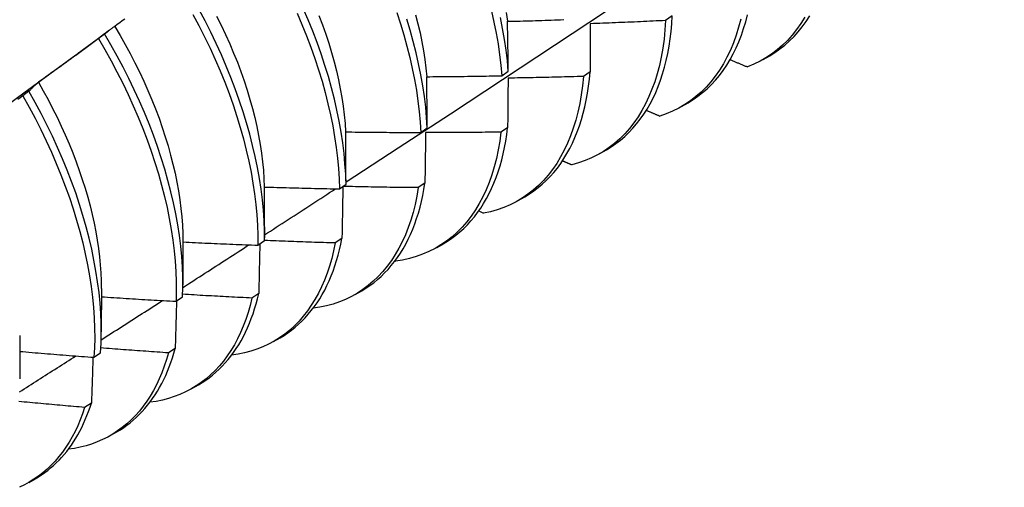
# Model space of a CAD drawing. Header units: inches. Extents: x 10.4 to 91.7, y 6.5 to 62.3.
# Tile 45 of 54: x 83.877 to 84.297, y 30.835 to 31.034. Entities that reach past the tile are written whole.
import ezdxf

# ---------------------------------------------------------------- set-up
doc = ezdxf.new("R2010")
doc.units = ezdxf.units.IN
doc.header["$MEASUREMENT"] = 0
doc.layers.add('Visible Edges(ANSI)', color=7, linetype='Continuous', lineweight=25)

msp = doc.modelspace()

# ---------------------------------------------------------------- linework, layer by layer
at = {"layer": 'Visible Edges(ANSI)'}
for p, q in [((84.15567, 31.03588), (84.15285, 31.03395)), ((83.90132, 31.01924), (83.91525, 31.02954)), ((83.91357, 31.02821), (83.91097, 31.02624)), ((84.19445, 31.01731), (84.19726, 31.01893)), ((84.08299, 31.01042), (84.08578, 31.01237)), ((84.12064, 31.01203), (84.11781, 31.01011)), ((83.88136, 31.00377), (83.87876, 31.00179)), ((84.15965, 30.99727), (84.16246, 30.99889)), ((84.04844, 30.98626), (84.05124, 30.98821)), ((84.08549, 30.98826), (84.08265, 30.98635)), ((84.12485, 30.97723), (84.12766, 30.97885)), ((84.01377, 30.96217), (84.01658, 30.96412)), ((84.05022, 30.96459), (84.04737, 30.96268)), ((84.09005, 30.95719), (84.09287, 30.95881)), ((84.07318, 30.95274), (84.07527, 30.9518)), ((83.98181, 30.946), (83.98181, 30.94128)), ((83.94703, 30.93968), (83.94701, 30.92124)), ((83.97899, 30.93816), (83.9818, 30.9401)), ((84.01484, 30.94101), (84.01197, 30.9391)), ((84.05525, 30.93715), (84.05807, 30.93877)), ((84.03743, 30.93141), (84.03763, 30.93132)), ((83.91223, 30.91964), (83.91221, 30.9012)), ((84.02046, 30.91712), (84.02327, 30.91873)), ((83.94408, 30.91422), (83.9469, 30.91615)), ((83.97934, 30.91752), (83.97646, 30.91563)), ((83.87744, 30.8996), (83.87741, 30.88116)), ((83.98566, 30.89708), (83.98847, 30.8987)), ((83.94372, 30.89414), (83.94084, 30.89226)), ((83.90905, 30.89036), (83.91189, 30.89229)), ((83.95086, 30.87704), (83.95367, 30.87866)), ((83.90799, 30.87087), (83.9051, 30.86899)), ((83.91606, 30.857), (83.91887, 30.85862)), ((83.88126, 30.83696), (83.88407, 30.83858))]:
    msp.add_line(p, q, dxfattribs=at)
at = {"layer": 'Visible Edges(ANSI)', "flags": 128}
for points in [[(84.01658, 30.9651), (84.03887, 30.97963), (84.06113, 30.9942), (84.08335, 31.0088), (84.10553, 31.02344), (84.12766, 31.0381), (84.14976, 31.05279), (84.17182, 31.06751), (84.19383, 31.08226), (84.21581, 31.09703), (84.23774, 31.11183), (84.25964, 31.12665), (84.28149, 31.1415), (84.30331, 31.15637), (84.32509, 31.17125), (84.34682, 31.18616), (84.36852, 31.20109), (84.39017, 31.21604), (84.41179, 31.23101), (84.43337, 31.24599), (84.4549, 31.26098), (84.4764, 31.27599), (84.49786, 31.29102), (84.51928, 31.30605)], [(83.95131, 31.03658), (83.95385, 31.03181), (83.95627, 31.02701), (83.95858, 31.02219), (83.96078, 31.01735), (83.96287, 31.0125), (83.96483, 31.00764), (83.96668, 31.00278), (83.9684, 30.99793), (83.97, 30.99309), (83.97147, 30.98827), (83.97281, 30.98348), (83.97402, 30.97871), (83.97511, 30.97398), (83.97606, 30.96929), (83.97688, 30.96465), (83.97757, 30.96007), (83.97812, 30.95555), (83.97854, 30.95109), (83.97882, 30.9467), (83.97897, 30.94239), (83.97899, 30.93816)], [(83.9818, 30.9401), (83.98178, 30.94433), (83.98162, 30.94865), (83.98132, 30.95304), (83.98089, 30.95751), (83.98033, 30.96204), (83.97963, 30.96662), (83.9788, 30.97127), (83.97784, 30.97596), (83.97675, 30.98069), (83.97552, 30.98546), (83.97417, 30.99026), (83.97269, 30.99508), (83.97108, 30.99992), (83.96935, 31.00477), (83.9675, 31.00963), (83.96553, 31.01449), (83.96343, 31.01934), (83.96122, 31.02418), (83.9589, 31.029), (83.95647, 31.03379), (83.95393, 31.03856)], [(83.96139, 31.03587), (83.96334, 31.03194), (83.9652, 31.028), (83.96697, 31.02404), (83.96865, 31.02008), (83.97023, 31.01612), (83.97172, 31.01216), (83.9731, 31.0082), (83.97439, 31.00427), (83.97557, 31.00034), (83.97665, 30.99644), (83.97763, 30.99257), (83.97851, 30.98872), (83.97928, 30.98491), (83.97995, 30.98114), (83.98051, 30.97741), (83.98097, 30.97372), (83.98133, 30.97009), (83.98158, 30.96651), (83.98173, 30.96299)], [(83.99571, 31.0371), (83.99779, 31.03225), (83.99974, 31.02739), (84.00158, 31.02253), (84.0033, 31.01768), (84.00489, 31.01285), (84.00635, 31.00803), (84.00769, 31.00323), (84.00889, 30.99847), (84.00997, 30.99374), (84.01091, 30.98906), (84.01172, 30.98442), (84.0124, 30.97984), (84.01295, 30.97532), (84.01336, 30.97086), (84.01363, 30.96648), (84.01377, 30.96217)], [(84.01658, 30.96412), (84.01643, 30.96843), (84.01614, 30.97282), (84.01572, 30.97728), (84.01517, 30.9818), (84.01448, 30.98639), (84.01366, 30.99103), (84.0127, 30.99572), (84.01162, 31.00045), (84.0104, 31.00521), (84.00905, 31.01001), (84.00758, 31.01483), (84.00598, 31.01967), (84.00426, 31.02452), (84.00241, 31.02938), (84.00044, 31.03424), (83.99836, 31.03909)], [(84.00502, 31.03608), (84.00651, 31.03212), (84.0079, 31.02816), (84.00919, 31.02422), (84.01038, 31.02029), (84.01147, 31.01639), (84.01246, 31.01251), (84.01335, 31.00867), (84.01412, 31.00486), (84.01479, 31.00109), (84.01536, 30.99736), (84.01581, 30.99368), (84.01616, 30.99006), (84.01641, 30.98649)], [(84.03819, 31.03743), (84.03977, 31.0326), (84.04123, 31.02778), (84.04256, 31.02299), (84.04376, 31.01822), (84.04483, 31.0135), (84.04576, 31.00882), (84.04657, 31.00419), (84.04724, 30.99961), (84.04777, 30.99509), (84.04818, 30.99064), (84.04844, 30.98626)], [(84.04626, 31.03637), (84.04724, 31.03249), (84.04813, 31.02864), (84.04891, 31.02482), (84.04958, 31.02105), (84.05016, 31.01732), (84.05062, 31.01363), (84.05098, 31.01)], [(84.07862, 31.03798), (84.07968, 31.03326), (84.08061, 31.02858), (84.08141, 31.02395), (84.08207, 31.01938), (84.0826, 31.01486), (84.08299, 31.01042)], [(84.08493, 31.03731), (84.08539, 31.03362)], [(84.12766, 30.97885), (84.12971, 30.9801), (84.13169, 30.98146), (84.1336, 30.98293), (84.13544, 30.98451), (84.13721, 30.98619), (84.13891, 30.98798), (84.14053, 30.98987), (84.14208, 30.99186), (84.14356, 30.99395), (84.14495, 30.99614), (84.14627, 30.99843), (84.1475, 31.00081), (84.14865, 31.00328), (84.14972, 31.00584), (84.15071, 31.00849), (84.15161, 31.01122), (84.15242, 31.01404), (84.15315, 31.01694), (84.15379, 31.01992), (84.15435, 31.02297), (84.15481, 31.02609), (84.15519, 31.02929), (84.15548, 31.03255), (84.15567, 31.03588)], [(84.16246, 30.99889), (84.1646, 31.0002), (84.16667, 31.00164), (84.16866, 31.00319), (84.17058, 31.00486), (84.17242, 31.00665), (84.17418, 31.00855), (84.17586, 31.01057), (84.17745, 31.01269), (84.17896, 31.01492), (84.18039, 31.01726), (84.18172, 31.01971), (84.18297, 31.02225), (84.18413, 31.0249), (84.18519, 31.02764), (84.18616, 31.03048), (84.18704, 31.03341), (84.18782, 31.03643)], [(84.2122, 31.03539), (84.21052, 31.03269), (84.20873, 31.03014), (84.20682, 31.02773), (84.2048, 31.02548), (84.20267, 31.02338), (84.20044, 31.02144), (84.1981, 31.01966), (84.19566, 31.01804), (84.19313, 31.01658), (84.1905, 31.01529), (84.18779, 31.01417)], [(84.19726, 31.01893), (84.1995, 31.02031), (84.20165, 31.02181), (84.20373, 31.02345), (84.20572, 31.02522), (84.20763, 31.02711), (84.20945, 31.02913), (84.21118, 31.03127), (84.21281, 31.03353), (84.21436, 31.03591)], [(83.91796, 31.03141), (83.91777, 31.03128), (83.91758, 31.03116), (83.91739, 31.03104), (83.9172, 31.03092), (83.91702, 31.03079), (83.91683, 31.03066), (83.91664, 31.03054), (83.91646, 31.03041), (83.91627, 31.03028), (83.91609, 31.03015), (83.9159, 31.03002), (83.91572, 31.02988), (83.91554, 31.02975), (83.91536, 31.02962), (83.91517, 31.02948), (83.91499, 31.02934), (83.91481, 31.02921), (83.91463, 31.02907), (83.91445, 31.02893), (83.91428, 31.02879), (83.9141, 31.02865), (83.91392, 31.0285), (83.91375, 31.02836), (83.91357, 31.02821)], [(83.91793, 31.03138), (83.92021, 31.02757), (83.92241, 31.02372), (83.92453, 31.01984), (83.92657, 31.01594), (83.92851, 31.01202), (83.93037, 31.00809), (83.93213, 31.00414), (83.9338, 31.00019), (83.93537, 30.99623), (83.93685, 30.99228), (83.93823, 30.98833), (83.93951, 30.9844), (83.94069, 30.98048), (83.94178, 30.97658), (83.94276, 30.9727), (83.94365, 30.96886), (83.94443, 30.96504), (83.94512, 30.96127), (83.94569, 30.95754), (83.94617, 30.95386), (83.94654, 30.95022), (83.94681, 30.94665), (83.94697, 30.94313), (83.94702, 30.93968)], [(83.92218, 31.03457), (83.92112, 31.03378), (83.92007, 31.03299), (83.91901, 31.0322), (83.91796, 31.03141)], [(84.05124, 30.98821), (84.05096, 30.9926), (84.05055, 30.99705), (84.05, 31.00157), (84.04932, 31.00616), (84.04851, 31.01079), (84.04756, 31.01548), (84.04648, 31.0202), (84.04527, 31.02497), (84.04394, 31.02976), (84.04247, 31.03458)], [(84.08578, 31.01237), (84.08538, 31.01682), (84.08484, 31.02134), (84.08416, 31.02592), (84.08336, 31.03055), (84.08242, 31.03524)], [(84.08545, 31.0336), (84.08678, 31.03363), (84.08812, 31.03366), (84.08945, 31.0337), (84.09078, 31.03373), (84.09211, 31.03377), (84.09345, 31.03381), (84.09478, 31.03384), (84.09611, 31.03388), (84.09744, 31.03392), (84.09878, 31.03396), (84.10011, 31.034), (84.10144, 31.03405), (84.10277, 31.03409), (84.10411, 31.03414), (84.10544, 31.03418), (84.10677, 31.03423), (84.1081, 31.03428), (84.10943, 31.03433)], [(84.08578, 31.01237), (84.08577, 31.01327), (84.08576, 31.01416), (84.08575, 31.01505), (84.08573, 31.01595), (84.08572, 31.01684), (84.08571, 31.01773), (84.0857, 31.01862), (84.08568, 31.01951), (84.08567, 31.02039), (84.08566, 31.02128), (84.08564, 31.02217), (84.08563, 31.02305), (84.08562, 31.02393), (84.0856, 31.02482), (84.08559, 31.0257), (84.08557, 31.02658), (84.08556, 31.02746), (84.08554, 31.02834), (84.08553, 31.02922), (84.08551, 31.0301), (84.0855, 31.03097), (84.08548, 31.03185), (84.08547, 31.03272), (84.08545, 31.0336)], [(84.15285, 31.03395), (84.15258, 31.02991), (84.15219, 31.02596), (84.15166, 31.02212), (84.151, 31.01839), (84.15021, 31.01476), (84.14929, 31.01126), (84.14824, 31.00787), (84.14706, 31.00462), (84.14576, 31.00149), (84.14434, 30.99849), (84.1428, 30.99564), (84.14113, 30.99292), (84.13935, 30.99035), (84.13746, 30.98793), (84.13545, 30.98566), (84.13333, 30.98354), (84.13111, 30.98158), (84.12879, 30.97978), (84.12636, 30.97814), (84.12384, 30.97667), (84.12122, 30.97536), (84.11852, 30.97422), (84.11572, 30.97324), (84.11285, 30.97244)], [(84.12076, 31.03259), (84.12076, 31.03174), (84.12076, 31.0309), (84.12075, 31.03005), (84.12075, 31.0292), (84.12074, 31.02835), (84.12074, 31.0275), (84.12073, 31.02665), (84.12073, 31.02579), (84.12072, 31.02494), (84.12072, 31.02409), (84.12071, 31.02323), (84.12071, 31.02238), (84.1207, 31.02152), (84.1207, 31.02066), (84.12069, 31.0198), (84.12069, 31.01894), (84.12068, 31.01808), (84.12068, 31.01722), (84.12067, 31.01636), (84.12066, 31.01549), (84.12066, 31.01463), (84.12065, 31.01376), (84.12065, 31.0129), (84.12064, 31.01203)], [(84.15285, 31.03395), (84.15151, 31.03388), (84.15017, 31.03381), (84.14884, 31.03375), (84.1475, 31.03368), (84.14617, 31.03362), (84.14483, 31.03355), (84.14349, 31.03349), (84.14216, 31.03343), (84.14082, 31.03337), (84.13948, 31.03331), (84.13815, 31.03325), (84.13681, 31.03319), (84.13547, 31.03314), (84.13414, 31.03308), (84.1328, 31.03303), (84.13146, 31.03298), (84.13013, 31.03292), (84.12879, 31.03287), (84.12745, 31.03282), (84.12611, 31.03277), (84.12478, 31.03273), (84.12344, 31.03268), (84.1221, 31.03263), (84.12076, 31.03259)], [(84.18496, 31.03459), (84.18403, 31.03109), (84.18297, 31.02772), (84.18179, 31.02447), (84.18048, 31.02135), (84.17905, 31.01836), (84.1775, 31.01551), (84.17583, 31.01281), (84.17404, 31.01024), (84.17214, 31.00783), (84.17013, 31.00557), (84.168, 31.00346), (84.16578, 31.00151), (84.16344, 30.99972), (84.16101, 30.99809), (84.15849, 30.99662), (84.15586, 30.99532), (84.15315, 30.99419), (84.15035, 30.99323)], [(83.9469, 30.91615), (83.947, 30.9203), (83.94697, 30.92455), (83.9468, 30.92887), (83.9465, 30.93327), (83.94607, 30.93773), (83.9455, 30.94227), (83.94479, 30.94686), (83.94395, 30.95151), (83.94298, 30.9562), (83.94188, 30.96093), (83.94065, 30.9657), (83.93929, 30.9705), (83.9378, 30.97533), (83.93619, 30.98017), (83.93445, 30.98502), (83.93259, 30.98988), (83.93061, 30.99474), (83.92851, 30.99959), (83.92629, 31.00443), (83.92396, 31.00924), (83.92152, 31.01404), (83.91898, 31.0188), (83.91632, 31.02353), (83.91357, 31.02821)], [(83.91097, 31.02624), (83.90991, 31.02545), (83.90885, 31.02467), (83.9078, 31.02388), (83.90674, 31.0231), (83.90567, 31.02231), (83.90461, 31.02153), (83.90355, 31.02075), (83.90249, 31.01997), (83.90143, 31.01919), (83.90036, 31.01841), (83.8993, 31.01763), (83.89823, 31.01686), (83.89717, 31.01608), (83.8961, 31.01531), (83.89503, 31.01453), (83.89396, 31.01376), (83.8929, 31.01299), (83.89183, 31.01222), (83.89076, 31.01145), (83.88969, 31.01068), (83.88862, 31.00991), (83.88754, 31.00915), (83.88647, 31.00838), (83.8854, 31.00762)], [(83.91097, 31.02624), (83.91372, 31.02155), (83.91636, 31.01682), (83.9189, 31.01206), (83.92133, 31.00726), (83.92365, 31.00244), (83.92586, 30.9976), (83.92795, 30.99275), (83.92992, 30.98789), (83.93177, 30.98303), (83.9335, 30.97818), (83.93511, 30.97334), (83.93659, 30.96852), (83.93794, 30.96372), (83.93916, 30.95895), (83.94025, 30.95422), (83.94121, 30.94953), (83.94204, 30.94489), (83.94273, 30.9403), (83.94329, 30.93577), (83.94372, 30.93131), (83.94401, 30.92692), (83.94417, 30.9226), (83.94419, 30.91837), (83.94408, 30.91422)], [(83.86803, 30.99499), (83.87913, 31.00308), (83.89022, 31.01116), (83.90131, 31.01925)], [(84.18038, 31.01725), (84.18069, 31.01712), (84.18099, 31.01699), (84.1813, 31.01686), (84.18161, 31.01673), (84.18192, 31.0166), (84.18223, 31.01648), (84.18254, 31.01635), (84.18284, 31.01622), (84.18315, 31.01609), (84.18346, 31.01596), (84.18377, 31.01584), (84.18408, 31.01571), (84.18439, 31.01558), (84.1847, 31.01545), (84.185, 31.01532), (84.18531, 31.01519), (84.18562, 31.01507), (84.18593, 31.01494), (84.18624, 31.01481), (84.18655, 31.01468), (84.18686, 31.01455), (84.18717, 31.01443), (84.18748, 31.0143), (84.18779, 31.01417)], [(84.051, 31.01), (84.05233, 31.01), (84.05366, 31.01001), (84.055, 31.01002), (84.05633, 31.01003), (84.05766, 31.01004), (84.059, 31.01005), (84.06033, 31.01006), (84.06166, 31.01008), (84.063, 31.01009), (84.06433, 31.01011), (84.06566, 31.01012), (84.067, 31.01014), (84.06833, 31.01016), (84.06966, 31.01018), (84.071, 31.0102), (84.07233, 31.01022), (84.07366, 31.01024), (84.075, 31.01026), (84.07633, 31.01028), (84.07766, 31.01031), (84.079, 31.01033), (84.08033, 31.01036), (84.08166, 31.01039), (84.08299, 31.01042)], [(84.11781, 31.01011), (84.11742, 31.00615), (84.1169, 31.00231), (84.11624, 30.99856), (84.11546, 30.99494), (84.11455, 30.99142), (84.11351, 30.98803), (84.11234, 30.98477), (84.11105, 30.98163), (84.10963, 30.97863), (84.10809, 30.97576), (84.10644, 30.97304), (84.10466, 30.97046), (84.10277, 30.96803), (84.10077, 30.96575), (84.09866, 30.96362), (84.09645, 30.96165), (84.09413, 30.95984), (84.09171, 30.9582), (84.08919, 30.95671), (84.08658, 30.95539), (84.08388, 30.95424), (84.08109, 30.95326), (84.07822, 30.95244), (84.07527, 30.9518)], [(84.11781, 31.01011), (84.11647, 31.01006), (84.11513, 31.01002), (84.11379, 31.00998), (84.11245, 31.00994), (84.11112, 31.00991), (84.10978, 31.00987), (84.10844, 31.00983), (84.1071, 31.0098), (84.10576, 31.00976), (84.10442, 31.00973), (84.10309, 31.0097), (84.10175, 31.00967), (84.10041, 31.00964), (84.09907, 31.00961), (84.09773, 31.00958), (84.09639, 31.00956), (84.09506, 31.00953), (84.09372, 31.00951), (84.09238, 31.00949), (84.09104, 31.00946), (84.0897, 31.00944), (84.08836, 31.00942), (84.08702, 31.0094), (84.08569, 31.00939)], [(84.09287, 30.95881), (84.09481, 30.96), (84.0967, 30.96129), (84.09853, 30.96268), (84.10029, 30.96416), (84.102, 30.96574), (84.10363, 30.96742), (84.1052, 30.96919), (84.1067, 30.97105), (84.10813, 30.973), (84.1095, 30.97505), (84.11079, 30.97718), (84.112, 30.97939), (84.11315, 30.98169), (84.11422, 30.98408), (84.11521, 30.98654), (84.11613, 30.98909), (84.11697, 30.99171), (84.11773, 30.9944), (84.11842, 30.99717), (84.11902, 31.00001), (84.11955, 31.00292), (84.11999, 31.00589), (84.12036, 31.00893), (84.12064, 31.01203)], [(83.8854, 31.00762), (83.88522, 31.00747), (83.88505, 31.00732), (83.88488, 31.00717), (83.8847, 31.00702), (83.88453, 31.00686), (83.88436, 31.00671), (83.88419, 31.00656), (83.88402, 31.0064), (83.88385, 31.00624), (83.88368, 31.00609), (83.88351, 31.00593), (83.88334, 31.00577), (83.88317, 31.00561), (83.883, 31.00544), (83.88284, 31.00528), (83.88267, 31.00512), (83.88251, 31.00495), (83.88234, 31.00479), (83.88218, 31.00462), (83.88201, 31.00445), (83.88185, 31.00428), (83.88169, 31.00411), (83.88153, 31.00394), (83.88136, 31.00377)], [(83.88539, 31.00761), (83.88749, 31.00393), (83.88952, 31.00021), (83.89147, 30.99647), (83.89334, 30.99271), (83.89513, 30.98893), (83.89684, 30.98514), (83.89847, 30.98135), (83.90001, 30.97755), (83.90146, 30.97376), (83.90283, 30.96996), (83.90411, 30.96618), (83.9053, 30.96241), (83.90641, 30.95866), (83.90741, 30.95493), (83.90833, 30.95122), (83.90915, 30.94755), (83.90988, 30.9439), (83.9105, 30.9403), (83.91104, 30.93673), (83.91147, 30.93322), (83.9118, 30.92975), (83.91203, 30.92633), (83.91216, 30.92297), (83.9122, 30.91967)], [(84.05124, 30.98821), (84.05123, 30.98913), (84.05122, 30.99005), (84.05122, 30.99096), (84.05121, 30.99188), (84.0512, 30.99279), (84.05119, 30.9937), (84.05118, 30.99462), (84.05117, 30.99553), (84.05116, 30.99644), (84.05115, 30.99735), (84.05114, 30.99826), (84.05114, 30.99917), (84.05112, 31.00008), (84.05111, 31.00098), (84.0511, 31.00189), (84.05109, 31.00279), (84.05108, 31.0037), (84.05107, 31.0046), (84.05106, 31.0055), (84.05105, 31.0064), (84.05104, 31.0073), (84.05102, 31.0082), (84.05101, 31.0091), (84.051, 31.01)], [(84.08569, 31.00939), (84.08568, 31.00852), (84.08567, 31.00764), (84.08566, 31.00677), (84.08566, 31.0059), (84.08565, 31.00503), (84.08564, 31.00415), (84.08563, 31.00328), (84.08563, 31.0024), (84.08562, 31.00153), (84.08561, 31.00065), (84.0856, 30.99977), (84.08559, 30.99889), (84.08559, 30.99801), (84.08558, 30.99713), (84.08557, 30.99624), (84.08556, 30.99536), (84.08555, 30.99448), (84.08554, 30.99359), (84.08554, 30.99271), (84.08553, 30.99182), (84.08552, 30.99093), (84.08551, 30.99004), (84.0855, 30.98915), (84.08549, 30.98826)], [(83.87876, 31.00179), (83.87768, 31.00103), (83.87661, 31.00027)], [(83.87876, 31.00179), (83.88141, 30.99707), (83.88395, 30.9923), (83.88639, 30.98751), (83.88872, 30.98269), (83.89093, 30.97785), (83.89303, 30.973), (83.89501, 30.96814), (83.89687, 30.96328), (83.8986, 30.95843), (83.90022, 30.95359), (83.9017, 30.94876), (83.90306, 30.94396), (83.90429, 30.9392), (83.90539, 30.93446), (83.90636, 30.92977), (83.90719, 30.92512), (83.9079, 30.92053), (83.90846, 30.916), (83.9089, 30.91153), (83.9092, 30.90714), (83.90936, 30.90282), (83.90939, 30.89858), (83.90929, 30.89442), (83.90905, 30.89036)], [(83.91189, 30.89229), (83.91211, 30.89636), (83.91221, 30.90052), (83.91217, 30.90476), (83.91199, 30.90909), (83.91168, 30.91349), (83.91124, 30.91796), (83.91066, 30.9225), (83.90995, 30.92709), (83.9091, 30.93174), (83.90812, 30.93644), (83.90701, 30.94118), (83.90577, 30.94595), (83.90441, 30.95075), (83.90291, 30.95557), (83.90129, 30.96042), (83.89954, 30.96527), (83.89767, 30.97013), (83.89569, 30.97499), (83.89358, 30.97984), (83.89136, 30.98467), (83.88902, 30.98949), (83.88658, 30.99428), (83.88402, 30.99905), (83.88136, 31.00377)], [(84.14466, 30.99566), (84.14489, 30.99556), (84.14513, 30.99546), (84.14537, 30.99536), (84.1456, 30.99526), (84.14584, 30.99516), (84.14608, 30.99505), (84.14632, 30.99495), (84.14655, 30.99485), (84.14679, 30.99475), (84.14703, 30.99465), (84.14727, 30.99455), (84.1475, 30.99445), (84.14774, 30.99434), (84.14798, 30.99424), (84.14821, 30.99414), (84.14845, 30.99404), (84.14869, 30.99394), (84.14893, 30.99384), (84.14916, 30.99374), (84.1494, 30.99363), (84.14964, 30.99353), (84.14988, 30.99343), (84.15012, 30.99333), (84.15035, 30.99323)], [(84.01644, 30.98645), (84.01778, 30.98643), (84.01911, 30.98642), (84.02044, 30.9864), (84.02178, 30.98638), (84.02311, 30.98637), (84.02444, 30.98635), (84.02578, 30.98634), (84.02711, 30.98633), (84.02844, 30.98632), (84.02978, 30.98631), (84.03111, 30.9863), (84.03244, 30.98629), (84.03378, 30.98628), (84.03511, 30.98627), (84.03644, 30.98627), (84.03778, 30.98626), (84.03911, 30.98626), (84.04044, 30.98626), (84.04178, 30.98626), (84.04311, 30.98625), (84.04444, 30.98625), (84.04578, 30.98626), (84.04711, 30.98626), (84.04844, 30.98626)], [(84.01658, 30.96412), (84.01658, 30.96506), (84.01657, 30.966), (84.01657, 30.96694), (84.01657, 30.96787), (84.01656, 30.96881), (84.01656, 30.96975), (84.01656, 30.97068), (84.01655, 30.97162), (84.01655, 30.97255), (84.01654, 30.97348), (84.01654, 30.97442), (84.01653, 30.97535), (84.01652, 30.97628), (84.01652, 30.97721), (84.01651, 30.97813), (84.01651, 30.97906), (84.0165, 30.97999), (84.01649, 30.98091), (84.01648, 30.98184), (84.01648, 30.98276), (84.01647, 30.98369), (84.01646, 30.98461), (84.01645, 30.98553), (84.01644, 30.98645)], [(84.08265, 30.98635), (84.08213, 30.98249), (84.08149, 30.97874), (84.08071, 30.97511), (84.07981, 30.97159), (84.07877, 30.96819), (84.07761, 30.96492), (84.07633, 30.96177), (84.07492, 30.95876), (84.07339, 30.95589), (84.07174, 30.95316), (84.06997, 30.95057), (84.06809, 30.94813), (84.0661, 30.94584), (84.06399, 30.94371), (84.06178, 30.94173), (84.05947, 30.93991), (84.05706, 30.93825), (84.05455, 30.93675), (84.05194, 30.93543), (84.04925, 30.93426), (84.04646, 30.93327), (84.0436, 30.93245), (84.04065, 30.9318), (84.03763, 30.93132)], [(84.05051, 30.98626), (84.0505, 30.98537), (84.05049, 30.98447), (84.05047, 30.98358), (84.05046, 30.98268), (84.05045, 30.98179), (84.05044, 30.98089), (84.05043, 30.97999), (84.05042, 30.97909), (84.05041, 30.97819), (84.0504, 30.97729), (84.05038, 30.97639), (84.05037, 30.97549), (84.05036, 30.97458), (84.05035, 30.97368), (84.05034, 30.97277), (84.05032, 30.97187), (84.05031, 30.97096), (84.0503, 30.97005), (84.05029, 30.96914), (84.05027, 30.96823), (84.05026, 30.96732), (84.05025, 30.96641), (84.05024, 30.9655), (84.05022, 30.96459)], [(84.08265, 30.98635), (84.08131, 30.98633), (84.07997, 30.98632), (84.07863, 30.9863), (84.07729, 30.98629), (84.07595, 30.98628), (84.07461, 30.98627), (84.07327, 30.98626), (84.07193, 30.98625), (84.07059, 30.98624), (84.06926, 30.98624), (84.06792, 30.98623), (84.06658, 30.98623), (84.06524, 30.98623), (84.0639, 30.98622), (84.06256, 30.98622), (84.06122, 30.98622), (84.05988, 30.98622), (84.05854, 30.98622), (84.0572, 30.98623), (84.05586, 30.98623), (84.05452, 30.98624), (84.05318, 30.98624), (84.05185, 30.98625), (84.05051, 30.98626)], [(84.05807, 30.93877), (84.05992, 30.9399), (84.06172, 30.94112), (84.06346, 30.94242), (84.06515, 30.94382), (84.06678, 30.9453), (84.06835, 30.94686), (84.06986, 30.94852), (84.07131, 30.95025), (84.0727, 30.95207), (84.07402, 30.95397), (84.07528, 30.95595), (84.07648, 30.95801), (84.07761, 30.96014), (84.07867, 30.96236), (84.07967, 30.96464), (84.0806, 30.967), (84.08146, 30.96943), (84.08225, 30.97192), (84.08297, 30.97449), (84.08362, 30.97712), (84.08419, 30.97982), (84.0847, 30.98257), (84.08513, 30.98539), (84.08549, 30.98826)], [(84.10892, 30.97416), (84.10909, 30.97409), (84.10925, 30.97402), (84.10941, 30.97395), (84.10958, 30.97388), (84.10974, 30.9738), (84.1099, 30.97373), (84.11007, 30.97366), (84.11023, 30.97359), (84.11039, 30.97352), (84.11056, 30.97344), (84.11072, 30.97337), (84.11088, 30.9733), (84.11105, 30.97323), (84.11121, 30.97316), (84.11137, 30.97309), (84.11154, 30.97301), (84.1117, 30.97294), (84.11186, 30.97287), (84.11203, 30.9728), (84.11219, 30.97273), (84.11236, 30.97265), (84.11252, 30.97258), (84.11268, 30.97251), (84.11285, 30.97244)], [(84.02327, 30.91873), (84.02502, 30.9198), (84.02673, 30.92094), (84.02839, 30.92217), (84.03, 30.92348), (84.03155, 30.92486), (84.03306, 30.92632), (84.03451, 30.92786), (84.0359, 30.92947), (84.03725, 30.93116), (84.03853, 30.93292), (84.03976, 30.93475), (84.04093, 30.93666), (84.04204, 30.93863), (84.0431, 30.94067), (84.04409, 30.94278), (84.04502, 30.94496), (84.04589, 30.9472), (84.0467, 30.94951), (84.04745, 30.95187), (84.04813, 30.9543), (84.04875, 30.95679), (84.04931, 30.95933), (84.0498, 30.96193), (84.05022, 30.96459)], [(83.98179, 30.96296), (83.98312, 30.96292), (83.98445, 30.96288), (83.98579, 30.96284), (83.98712, 30.9628), (83.98845, 30.96276), (83.98978, 30.96272), (83.99112, 30.96268), (83.99245, 30.96264), (83.99378, 30.9626), (83.99511, 30.96257), (83.99645, 30.96254), (83.99778, 30.9625), (83.99911, 30.96247), (84.00044, 30.96244), (84.00178, 30.96241), (84.00311, 30.96238), (84.00444, 30.96235), (84.00578, 30.96232), (84.00711, 30.96229), (84.00844, 30.96227), (84.00978, 30.96224), (84.01111, 30.96222), (84.01244, 30.9622), (84.01377, 30.96217)], [(83.98181, 30.946), (83.98181, 30.94671), (83.98181, 30.94742), (83.98182, 30.94813), (83.98182, 30.94885), (83.98182, 30.94956), (83.98182, 30.95027), (83.98182, 30.95098), (83.98182, 30.95168), (83.98181, 30.95239), (83.98181, 30.9531), (83.98181, 30.95381), (83.98181, 30.95452), (83.98181, 30.95522), (83.98181, 30.95593), (83.98181, 30.95663), (83.98181, 30.95734), (83.98181, 30.95804), (83.9818, 30.95875), (83.9818, 30.95945), (83.9818, 30.96016), (83.9818, 30.96086), (83.98179, 30.96156), (83.98179, 30.96226), (83.98179, 30.96296)], [(83.98181, 30.94255), (83.98307, 30.94337), (83.98433, 30.94419), (83.9856, 30.945), (83.98686, 30.94582), (83.98813, 30.94664), (83.98939, 30.94746), (83.99066, 30.94828), (83.99192, 30.94909), (83.99318, 30.94991), (83.99445, 30.95073), (83.99571, 30.95155), (83.99697, 30.95237), (83.99824, 30.95319), (83.9995, 30.95401), (84.00076, 30.95483), (84.00203, 30.95565), (84.00329, 30.95647), (84.00455, 30.95729), (84.00581, 30.9581), (84.00708, 30.95892), (84.00834, 30.95974), (84.0096, 30.96056), (84.01086, 30.96138), (84.01212, 30.9622)], [(84.04737, 30.96268), (84.04676, 30.95905), (84.04602, 30.95554), (84.04517, 30.95212), (84.04419, 30.94882), (84.0431, 30.94564), (84.04189, 30.94257), (84.04057, 30.93963), (84.03913, 30.93682), (84.03758, 30.93413), (84.03592, 30.93158), (84.03415, 30.92917), (84.03228, 30.92689), (84.0303, 30.92475), (84.02822, 30.92276), (84.02605, 30.92092), (84.02378, 30.91923), (84.02141, 30.91768), (84.01896, 30.91629), (84.01642, 30.91506), (84.0138, 30.91398), (84.0111, 30.91305), (84.00832, 30.91229), (84.00546, 30.91169), (84.00254, 30.91124)], [(84.01523, 30.96318), (84.01521, 30.96226), (84.0152, 30.96135), (84.01518, 30.96043), (84.01517, 30.95952), (84.01515, 30.9586), (84.01514, 30.95768), (84.01512, 30.95676), (84.01511, 30.95584), (84.01509, 30.95492), (84.01507, 30.954), (84.01506, 30.95308), (84.01504, 30.95215), (84.01503, 30.95123), (84.01501, 30.9503), (84.01499, 30.94938), (84.01498, 30.94845), (84.01496, 30.94752), (84.01494, 30.9466), (84.01493, 30.94567), (84.01491, 30.94474), (84.01489, 30.9438), (84.01487, 30.94287), (84.01486, 30.94194), (84.01484, 30.94101)], [(84.04737, 30.96268), (84.04603, 30.96269), (84.04469, 30.9627), (84.04336, 30.96271), (84.04202, 30.96273), (84.04068, 30.96274), (84.03934, 30.96276), (84.03801, 30.96277), (84.03667, 30.96279), (84.03533, 30.96281), (84.03399, 30.96283), (84.03266, 30.96285), (84.03132, 30.96287), (84.02998, 30.96289), (84.02865, 30.96292), (84.02731, 30.96294), (84.02597, 30.96297), (84.02463, 30.963), (84.0233, 30.96302), (84.02196, 30.96305), (84.02062, 30.96308), (84.01929, 30.96311), (84.01795, 30.96314), (84.01661, 30.96318), (84.01527, 30.96321)], [(83.94703, 30.93954), (83.94836, 30.93947), (83.94969, 30.9394), (83.95102, 30.93934), (83.95236, 30.93927), (83.95369, 30.93921), (83.95502, 30.93914), (83.95635, 30.93908), (83.95768, 30.93902), (83.95901, 30.93896), (83.96034, 30.9389), (83.96167, 30.93884), (83.963, 30.93878), (83.96434, 30.93873), (83.96567, 30.93867), (83.967, 30.93861), (83.96833, 30.93856), (83.96966, 30.93851), (83.97099, 30.93845), (83.97233, 30.9384), (83.97366, 30.93835), (83.97499, 30.9383), (83.97632, 30.93825), (83.97765, 30.9382), (83.97899, 30.93816)], [(84.01197, 30.9391), (84.01128, 30.93572), (84.01047, 30.93244), (84.00954, 30.92926), (84.00852, 30.92619), (84.00738, 30.92322), (84.00613, 30.92037), (84.00479, 30.91764), (84.00333, 30.91502), (84.00178, 30.91252), (84.00013, 30.91015), (83.99837, 30.90791), (83.99653, 30.90579), (83.99458, 30.90381), (83.99255, 30.90196), (83.99043, 30.90024), (83.98822, 30.89867), (83.98593, 30.89723), (83.98355, 30.89594), (83.9811, 30.89478), (83.97857, 30.89378), (83.97596, 30.89291), (83.97329, 30.8922), (83.97055, 30.89163), (83.96774, 30.8912)], [(83.97982, 30.93873), (83.9798, 30.93785), (83.97978, 30.93698), (83.97976, 30.9361), (83.97974, 30.93522), (83.97972, 30.93435), (83.97971, 30.93347), (83.97969, 30.93259), (83.97967, 30.93171), (83.97965, 30.93083), (83.97963, 30.92994), (83.97961, 30.92906), (83.97959, 30.92818), (83.97957, 30.92729), (83.97955, 30.92641), (83.97953, 30.92552), (83.97951, 30.92464), (83.97949, 30.92375), (83.97947, 30.92286), (83.97945, 30.92198), (83.97942, 30.92109), (83.9794, 30.9202), (83.97938, 30.91931), (83.97936, 30.91841), (83.97934, 30.91752)], [(84.01197, 30.9391), (84.01072, 30.93914), (84.00946, 30.93917), (84.0082, 30.93921), (84.00694, 30.93925), (84.00569, 30.93928), (84.00443, 30.93932), (84.00317, 30.93936), (84.00191, 30.9394), (84.00066, 30.93944), (83.9994, 30.93948), (83.99814, 30.93953), (83.99689, 30.93957), (83.99563, 30.93962), (83.99437, 30.93966), (83.99311, 30.93971), (83.99186, 30.93975), (83.9906, 30.9398), (83.98934, 30.93985), (83.98809, 30.9399), (83.98683, 30.93995), (83.98557, 30.94), (83.98432, 30.94006), (83.98306, 30.94011), (83.9818, 30.94017)], [(83.98847, 30.8987), (83.99013, 30.8997), (83.99174, 30.90077), (83.99332, 30.90192), (83.99484, 30.90314), (83.99632, 30.90443), (83.99776, 30.90578), (83.99915, 30.90721), (84.00049, 30.9087), (84.00178, 30.91026), (84.00302, 30.91189), (84.00421, 30.91358), (84.00535, 30.91533), (84.00644, 30.91715), (84.00748, 30.91903), (84.00846, 30.92097), (84.00939, 30.92297), (84.01027, 30.92504), (84.01109, 30.92715), (84.01185, 30.92933), (84.01256, 30.93156), (84.01322, 30.93384), (84.01382, 30.93618), (84.01436, 30.93857), (84.01484, 30.94101)], [(83.947, 30.92012), (83.94817, 30.92088), (83.94935, 30.92163), (83.95053, 30.92239), (83.95171, 30.92315), (83.95288, 30.9239), (83.95406, 30.92466), (83.95524, 30.92542), (83.95641, 30.92617), (83.95759, 30.92693), (83.95877, 30.92769), (83.95994, 30.92845), (83.96112, 30.9292), (83.9623, 30.92996), (83.96347, 30.93072), (83.96465, 30.93148), (83.96582, 30.93223), (83.967, 30.93299), (83.96817, 30.93375), (83.96935, 30.93451), (83.97053, 30.93527), (83.9717, 30.93602), (83.97288, 30.93678), (83.97405, 30.93754), (83.97523, 30.9383)], [(83.91215, 30.89782), (83.91325, 30.89851), (83.91434, 30.89921), (83.91543, 30.8999), (83.91652, 30.9006), (83.91761, 30.9013), (83.9187, 30.90199), (83.91979, 30.90269), (83.92088, 30.90339), (83.92197, 30.90408), (83.92306, 30.90478), (83.92415, 30.90548), (83.92524, 30.90617), (83.92633, 30.90687), (83.92742, 30.90757), (83.92851, 30.90827), (83.9296, 30.90896), (83.93069, 30.90966), (83.93177, 30.91036), (83.93286, 30.91106), (83.93395, 30.91175), (83.93504, 30.91245), (83.93613, 30.91315), (83.93722, 30.91385), (83.93831, 30.91455)], [(83.91223, 30.91617), (83.91356, 30.91608), (83.91488, 30.91599), (83.91621, 30.9159), (83.91753, 30.91581), (83.91886, 30.91573), (83.92019, 30.91564), (83.92151, 30.91555), (83.92284, 30.91547), (83.92417, 30.91538), (83.92549, 30.9153), (83.92682, 30.91522), (83.92815, 30.91513), (83.92947, 30.91505), (83.9308, 30.91497), (83.93213, 30.91489), (83.93346, 30.91481), (83.93478, 30.91474), (83.93611, 30.91466), (83.93744, 30.91458), (83.93877, 30.91451), (83.94009, 30.91444), (83.94142, 30.91436), (83.94275, 30.91429), (83.94408, 30.91422)], [(83.97646, 30.91563), (83.97569, 30.91249), (83.97481, 30.90944), (83.97384, 30.90648), (83.97276, 30.90363), (83.97159, 30.90088), (83.97032, 30.89824), (83.96895, 30.8957), (83.96749, 30.89327), (83.96594, 30.89096), (83.9643, 30.88877), (83.96257, 30.88669), (83.96075, 30.88473), (83.95885, 30.88289), (83.95687, 30.88118), (83.9548, 30.87959), (83.95265, 30.87813), (83.95043, 30.87679), (83.94814, 30.87559), (83.94577, 30.87452), (83.94333, 30.87358), (83.94083, 30.87277), (83.93826, 30.8721), (83.93563, 30.87156), (83.93294, 30.87116)], [(83.94429, 30.91437), (83.94427, 30.91353), (83.94425, 30.91269), (83.94423, 30.91186), (83.9442, 30.91102), (83.94418, 30.91018), (83.94416, 30.90934), (83.94414, 30.9085), (83.94411, 30.90766), (83.94409, 30.90682), (83.94407, 30.90598), (83.94404, 30.90514), (83.94402, 30.9043), (83.944, 30.90346), (83.94397, 30.90261), (83.94395, 30.90177), (83.94392, 30.90092), (83.9439, 30.90008), (83.94387, 30.89923), (83.94385, 30.89838), (83.94382, 30.89754), (83.9438, 30.89669), (83.94377, 30.89584), (83.94375, 30.89499), (83.94372, 30.89414)], [(83.97646, 30.91563), (83.97523, 30.91569), (83.974, 30.91574), (83.97277, 30.9158), (83.97154, 30.91586), (83.97031, 30.91592), (83.96908, 30.91598), (83.96785, 30.91604), (83.96662, 30.91611), (83.96539, 30.91617), (83.96416, 30.91623), (83.96293, 30.9163), (83.9617, 30.91636), (83.96047, 30.91643), (83.95924, 30.9165), (83.95801, 30.91656), (83.95678, 30.91663), (83.95555, 30.9167), (83.95432, 30.91677), (83.95309, 30.91685), (83.95186, 30.91692), (83.95063, 30.91699), (83.9494, 30.91707), (83.94817, 30.91714), (83.94694, 30.91722)], [(83.95367, 30.87866), (83.95523, 30.8796), (83.95676, 30.8806), (83.95824, 30.88167), (83.95969, 30.8828), (83.96109, 30.884), (83.96246, 30.88525), (83.96378, 30.88657), (83.96506, 30.88795), (83.9663, 30.88938), (83.9675, 30.89088), (83.96865, 30.89243), (83.96975, 30.89404), (83.97081, 30.89571), (83.97183, 30.89743), (83.9728, 30.89921), (83.97372, 30.90104), (83.97459, 30.90293), (83.97542, 30.90486), (83.97619, 30.90685), (83.97692, 30.90889), (83.9776, 30.91098), (83.97823, 30.91311), (83.97881, 30.91529), (83.97934, 30.91752)], [(83.87743, 30.89287), (83.87874, 30.89276), (83.88006, 30.89264), (83.88138, 30.89253), (83.88269, 30.89242), (83.88401, 30.89231), (83.88533, 30.8922), (83.88664, 30.89209), (83.88796, 30.89198), (83.88928, 30.89187), (83.8906, 30.89177), (83.89191, 30.89166), (83.89323, 30.89155), (83.89455, 30.89145), (83.89587, 30.89135), (83.89718, 30.89125), (83.8985, 30.89114), (83.89982, 30.89104), (83.90114, 30.89094), (83.90246, 30.89084), (83.90378, 30.89075), (83.9051, 30.89065), (83.90641, 30.89055), (83.90773, 30.89046), (83.90905, 30.89036)], [(83.94084, 30.89226), (83.93964, 30.89233), (83.93844, 30.89241), (83.93723, 30.89249), (83.93603, 30.89257), (83.93483, 30.89265), (83.93363, 30.89273), (83.93243, 30.89282), (83.93123, 30.8929), (83.93003, 30.89298), (83.92883, 30.89307), (83.92762, 30.89315), (83.92642, 30.89324), (83.92522, 30.89333), (83.92402, 30.89341), (83.92282, 30.8935), (83.92162, 30.89359), (83.92042, 30.89368), (83.91922, 30.89377), (83.91802, 30.89386), (83.91682, 30.89396), (83.91562, 30.89405), (83.91442, 30.89414), (83.91322, 30.89424), (83.91202, 30.89433)], [(83.91887, 30.85862), (83.92034, 30.8595), (83.92177, 30.86043), (83.92317, 30.86143), (83.92453, 30.86248), (83.92586, 30.86358), (83.92715, 30.86473), (83.92841, 30.86595), (83.92963, 30.86721), (83.93081, 30.86853), (83.93195, 30.86989), (83.93306, 30.87131), (83.93412, 30.87278), (83.93515, 30.8743), (83.93614, 30.87588), (83.93709, 30.87749), (83.93799, 30.87916), (83.93886, 30.88088), (83.93968, 30.88264), (83.94046, 30.88445), (83.9412, 30.8863), (83.9419, 30.88819), (83.94255, 30.89013), (83.94316, 30.89212), (83.94372, 30.89414)], [(83.87728, 30.87563), (83.87828, 30.87627), (83.87929, 30.87691), (83.88029, 30.87754), (83.88129, 30.87818), (83.8823, 30.87882), (83.8833, 30.87946), (83.88431, 30.88009), (83.88531, 30.88073), (83.88632, 30.88137), (83.88732, 30.88201), (83.88832, 30.88264), (83.88933, 30.88328), (83.89033, 30.88392), (83.89133, 30.88456), (83.89234, 30.88519), (83.89334, 30.88583), (83.89434, 30.88647), (83.89535, 30.88711), (83.89635, 30.88775), (83.89735, 30.88838), (83.89836, 30.88902), (83.89936, 30.88966), (83.90036, 30.8903), (83.90137, 30.89094)], [(83.94084, 30.89226), (83.94, 30.88935), (83.93907, 30.88652), (83.93804, 30.88379), (83.93693, 30.88115), (83.93573, 30.87861), (83.93444, 30.87617), (83.93306, 30.87383), (83.93161, 30.87159), (83.93006, 30.86945), (83.92844, 30.86743), (83.92674, 30.86551), (83.92495, 30.8637), (83.9231, 30.862), (83.92116, 30.86042), (83.91916, 30.85895), (83.91708, 30.8576), (83.91493, 30.85637), (83.91272, 30.85526), (83.91044, 30.85426), (83.9081, 30.85339), (83.90569, 30.85264), (83.90323, 30.85201), (83.90072, 30.85151), (83.89815, 30.85112)], [(83.90866, 30.89039), (83.90864, 30.88958), (83.90861, 30.88878), (83.90858, 30.88797), (83.90856, 30.88716), (83.90853, 30.88635), (83.9085, 30.88554), (83.90848, 30.88473), (83.90845, 30.88392), (83.90842, 30.8831), (83.9084, 30.88229), (83.90837, 30.88148), (83.90834, 30.88067), (83.90831, 30.87985), (83.90828, 30.87904), (83.90825, 30.87822), (83.90823, 30.87741), (83.9082, 30.87659), (83.90817, 30.87578), (83.90814, 30.87496), (83.90811, 30.87414), (83.90808, 30.87332), (83.90805, 30.8725), (83.90802, 30.87169), (83.90799, 30.87087)], [(83.9051, 30.86899), (83.90393, 30.86909), (83.90276, 30.86918), (83.90159, 30.86928), (83.90042, 30.86938), (83.89925, 30.86948), (83.89808, 30.86958), (83.89691, 30.86968), (83.89574, 30.86979), (83.89457, 30.86989), (83.8934, 30.86999), (83.89223, 30.8701), (83.89106, 30.8702), (83.88989, 30.87031), (83.88872, 30.87041), (83.88755, 30.87052), (83.88638, 30.87063), (83.88521, 30.87074), (83.88404, 30.87085), (83.88288, 30.87096), (83.88171, 30.87107), (83.88054, 30.87118), (83.87937, 30.87129), (83.8782, 30.8714), (83.87703, 30.87152)], [(83.9051, 30.86899), (83.9042, 30.86631), (83.90322, 30.8637), (83.90216, 30.86119), (83.90102, 30.85876), (83.8998, 30.85642), (83.8985, 30.85417), (83.89713, 30.85202), (83.89567, 30.84996), (83.89415, 30.848), (83.89255, 30.84613), (83.89088, 30.84437), (83.88913, 30.8427), (83.88732, 30.84114), (83.88544, 30.83969), (83.8835, 30.83834), (83.88149, 30.83709), (83.87942, 30.83596), (83.87729, 30.83493)], [(83.88407, 30.83858), (83.88544, 30.8394), (83.88678, 30.84027), (83.88809, 30.84118), (83.88937, 30.84215), (83.89062, 30.84316), (83.89184, 30.84422), (83.89302, 30.84533), (83.89418, 30.84649), (83.8953, 30.84769), (83.89639, 30.84893), (83.89745, 30.85022), (83.89847, 30.85156), (83.89946, 30.85294), (83.90042, 30.85436), (83.90134, 30.85583), (83.90222, 30.85734), (83.90307, 30.85889), (83.90388, 30.86048), (83.90466, 30.86211), (83.9054, 30.86379), (83.90611, 30.8655), (83.90677, 30.86725), (83.9074, 30.86904), (83.90799, 30.87087)]]:
    msp.add_lwpolyline(points, dxfattribs=at)

doc.saveas('drawing.dxf')
